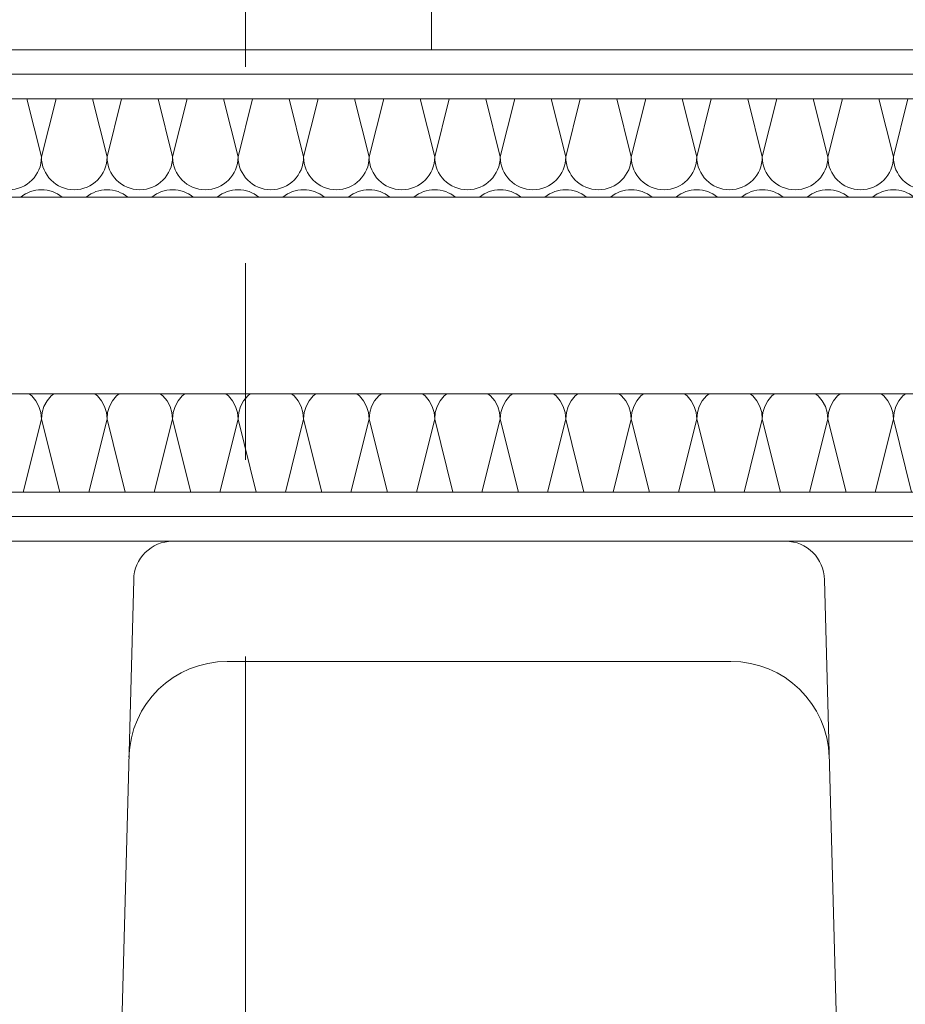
# Model space of a CAD drawing. Header units: metres. Extents: x -167 to 262, y -186 to 508.
# Tile 201 of 207: x 52.638 to 53.088, y 40.365 to 40.866. Entities that reach past the tile are written whole.
import ezdxf
from ezdxf.enums import TextEntityAlignment as Align

# ---------------------------------------------------------------- set-up
doc = ezdxf.new("R2010")
doc.units = ezdxf.units.M
doc.header["$MEASUREMENT"] = 0
doc.linetypes.add('Raster', pattern=[0.4, 0.2, -0.1, 0, -0.1])
for name, color, linetype in [('10 Vormauerung', 7, 'Continuous'), ('50 Sanitäreinrichtung', 7, 'Continuous'), ('60 Auffüllung', 7, 'Continuous'), ('90 Achsraster', 7, 'Continuous'), ('94 Genehmigungsplanung Bemaßung', 7, 'Continuous')]:
    doc.layers.add(name, color=color, linetype=linetype)
doc.styles.add('ERSTELLTER_STIL_1', font='arial.ttf')
doc.styles.add('ERSTELLTER_STIL_2', font='arial.ttf')
doc.dimstyles.new('ERSTELLTER_STIL__1', dxfattribs={"dimtxt": 0.25, "dimasz": 0.19, "dimexe": 0.18, "dimexo": 0.1, "dimgap": 0, "dimtad": 1, "dimtih": 1, "dimtoh": 1, "dimzin": 0, "dimdsep": 46, "dimtxsty": 'ERSTELLTER_STIL_1', "dimblk": 'ARROWHEAD_6', "dimblk1": 'ARROWHEAD_6', "dimblk2": 'ARROWHEAD_6', "dimcen": 0.09, "dimclrd": 7, "dimclre": 7, "dimclrt": 7, "dimazin": 0, "dimtfac": 1, "dimtdec": 4, "dimtmove": 0, "dimatfit": 3, "dimfxl": 1, "dimtolj": 1, "dimtzin": 0, "dimarcsym": 0})
doc.dimstyles.new('ERSTELLTER_STIL__2', dxfattribs={"dimtxt": 0.25, "dimasz": 0.19, "dimexe": 0.18, "dimexo": 0.1, "dimgap": 0, "dimtad": 1, "dimzin": 0, "dimdsep": 46, "dimtxsty": 'ERSTELLTER_STIL_1', "dimblk": 'ARROWHEAD_6', "dimblk1": 'ARROWHEAD_6', "dimblk2": 'ARROWHEAD_6', "dimcen": 0.09, "dimclrd": 7, "dimclre": 7, "dimclrt": 7, "dimazin": 0, "dimtfac": 1, "dimtdec": 4, "dimtmove": 0, "dimatfit": 3, "dimfxl": 1, "dimtolj": 1, "dimtzin": 0, "dimarcsym": 0})
doc.dimstyles.new('ERSTELLTER_STIL__3', dxfattribs={"dimtxt": 0.2, "dimasz": 0.19, "dimexe": 0.18, "dimexo": 0.1, "dimgap": 0, "dimtad": 1, "dimtih": 1, "dimtoh": 1, "dimzin": 0, "dimdsep": 46, "dimtxsty": 'ERSTELLTER_STIL_1', "dimblk": 'ARROWHEAD_10', "dimblk1": 'ARROWHEAD_10', "dimblk2": 'ARROWHEAD_10', "dimcen": 0.09, "dimclrd": 8, "dimclre": 8, "dimclrt": 8, "dimazin": 0, "dimtfac": 1, "dimtdec": 4, "dimtmove": 0, "dimatfit": 3, "dimfxl": 1, "dimtolj": 1, "dimtzin": 0, "dimarcsym": 0})
pattern_1 = [(0, (27236.13209446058, 33357.2790492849), (0, 0.075), [0, -0.075])]

# ---------------------------------------------------------------- blocks, each defined once
blk = doc.blocks.new('*X134', base_point=(27236.13209446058, 33357.2790492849))
at = {"layer": '10 Vormauerung', "color": 7, "linetype": 'Continuous', "lineweight": 13}
for p, q in [((52.64137142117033, 40.82527477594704), (52.64876112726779, 40.79571595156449)), ((52.65615083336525, 40.82527477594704), (52.64876112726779, 40.79571595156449)), ((52.67470475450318, 40.82527477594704), (52.68209446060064, 40.79571595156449)), ((52.68948416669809, 40.82527477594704), (52.68209446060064, 40.79571595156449)), ((52.70803808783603, 40.82527477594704), (52.71542779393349, 40.79571595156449)), ((52.72281750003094, 40.82527477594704), (52.71542779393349, 40.79571595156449)), ((52.74137142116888, 40.82527477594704), (52.74876112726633, 40.79571595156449)), ((52.75615083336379, 40.82527477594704), (52.74876112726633, 40.79571595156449)), ((52.77470475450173, 40.82527477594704), (52.78209446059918, 40.79571595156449)), ((52.78948416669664, 40.82527477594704), (52.78209446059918, 40.79571595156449)), ((52.80803808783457, 40.82527477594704), (52.81542779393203, 40.79571595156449)), ((52.82281750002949, 40.82527477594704), (52.81542779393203, 40.79571595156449)), ((52.84137142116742, 40.82527477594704), (52.84876112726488, 40.79571595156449)), ((52.85615083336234, 40.82527477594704), (52.84876112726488, 40.79571595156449)), ((52.87470475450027, 40.82527477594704), (52.88209446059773, 40.79571595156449)), ((52.88948416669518, 40.82527477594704), (52.88209446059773, 40.79571595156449)), ((52.90803808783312, 40.82527477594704), (52.91542779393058, 40.79571595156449)), ((52.92281750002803, 40.82527477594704), (52.91542779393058, 40.79571595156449)), ((52.94137142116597, 40.82527477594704), (52.94876112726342, 40.79571595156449)), ((52.95615083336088, 40.82527477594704), (52.94876112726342, 40.79571595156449)), ((52.97470475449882, 40.82527477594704), (52.98209446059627, 40.79571595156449)), ((52.98948416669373, 40.82527477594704), (52.98209446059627, 40.79571595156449)), ((53.00803808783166, 40.82527477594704), (53.01542779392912, 40.79571595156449)), ((53.02281750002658, 40.82527477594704), (53.01542779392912, 40.79571595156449)), ((53.04137142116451, 40.82527477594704), (53.04876112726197, 40.79571595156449)), ((53.05615083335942, 40.82527477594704), (53.04876112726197, 40.79571595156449)), ((53.07470475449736, 40.82527477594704), (53.08209446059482, 40.79571595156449)), ((53.08948416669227, 40.82527477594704), (53.08209446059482, 40.79571595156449))]:
    blk.add_line(p, q, dxfattribs=at)
for centre, radius, start, end in [((52.63209446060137, 40.79571595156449), 0.01666666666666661, 270, 0), ((52.66542779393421, 40.79571595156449), 0.01666666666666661, 180, 270), ((52.66542779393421, 40.79571595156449), 0.01666666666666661, 270, 0), ((52.69876112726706, 40.79571595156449), 0.0166666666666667, 180, 270), ((52.69876112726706, 40.79571595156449), 0.01666666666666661, 270, 0), ((52.73209446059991, 40.79571595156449), 0.0166666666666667, 180, 270), ((52.73209446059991, 40.79571595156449), 0.01666666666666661, 270, 0), ((52.76542779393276, 40.79571595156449), 0.01666666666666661, 180, 270), ((52.76542779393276, 40.79571595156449), 0.01666666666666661, 270, 0), ((52.79876112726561, 40.79571595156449), 0.0166666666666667, 180, 270), ((52.79876112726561, 40.79571595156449), 0.01666666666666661, 270, 0), ((52.83209446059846, 40.79571595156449), 0.0166666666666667, 180, 270), ((52.83209446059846, 40.79571595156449), 0.01666666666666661, 270, 0), ((52.8654277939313, 40.79571595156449), 0.01666666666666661, 180, 270), ((52.8654277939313, 40.79571595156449), 0.01666666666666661, 270, 0), ((52.89876112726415, 40.79571595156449), 0.0166666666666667, 180, 270), ((52.89876112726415, 40.79571595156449), 0.01666666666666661, 270, 0), ((52.932094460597, 40.79571595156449), 0.0166666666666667, 180, 270), ((52.932094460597, 40.79571595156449), 0.01666666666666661, 270, 0), ((52.96542779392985, 40.79571595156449), 0.01666666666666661, 180, 270), ((52.96542779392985, 40.79571595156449), 0.01666666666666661, 270, 0), ((52.9987611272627, 40.79571595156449), 0.0166666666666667, 180, 270), ((52.9987611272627, 40.79571595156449), 0.01666666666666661, 270, 0), ((53.03209446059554, 40.79571595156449), 0.0166666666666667, 180, 270), ((53.03209446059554, 40.79571595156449), 0.01666666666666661, 270, 0), ((53.06542779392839, 40.79571595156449), 0.01666666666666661, 180, 270), ((53.06542779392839, 40.79571595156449), 0.01666666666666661, 270, 0), ((53.09876112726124, 40.79571595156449), 0.0166666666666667, 180, 270), ((52.64876112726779, 40.76238261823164), 0.01666666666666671, 90, 129.3281018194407), ((52.64876112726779, 40.76238261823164), 0.01666666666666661, 50.67189818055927, 90), ((52.68209446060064, 40.76238261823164), 0.0166666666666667, 90, 129.3281018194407), ((52.68209446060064, 40.76238261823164), 0.0166666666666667, 50.67189818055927, 90), ((52.71542779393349, 40.76238261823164), 0.0166666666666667, 90, 129.3281018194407), ((52.71542779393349, 40.76238261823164), 0.0166666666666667, 50.67189818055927, 90), ((52.74876112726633, 40.76238261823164), 0.01666666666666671, 90, 129.3281018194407), ((52.74876112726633, 40.76238261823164), 0.01666666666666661, 50.67189818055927, 90), ((52.78209446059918, 40.76238261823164), 0.0166666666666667, 90, 129.3281018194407), ((52.78209446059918, 40.76238261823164), 0.0166666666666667, 50.67189818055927, 90), ((52.81542779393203, 40.76238261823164), 0.0166666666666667, 90, 129.3281018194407), ((52.81542779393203, 40.76238261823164), 0.0166666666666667, 50.67189818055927, 90), ((52.84876112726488, 40.76238261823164), 0.01666666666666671, 90, 129.3281018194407), ((52.84876112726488, 40.76238261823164), 0.01666666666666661, 50.67189818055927, 90), ((52.88209446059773, 40.76238261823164), 0.0166666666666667, 90, 129.3281018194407), ((52.88209446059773, 40.76238261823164), 0.0166666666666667, 50.67189818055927, 90), ((52.91542779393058, 40.76238261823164), 0.0166666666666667, 90, 129.3281018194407), ((52.91542779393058, 40.76238261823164), 0.0166666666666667, 50.67189818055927, 90), ((52.94876112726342, 40.76238261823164), 0.01666666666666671, 90, 129.3281018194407), ((52.94876112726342, 40.76238261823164), 0.01666666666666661, 50.67189818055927, 90), ((52.98209446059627, 40.76238261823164), 0.0166666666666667, 90, 129.3281018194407), ((52.98209446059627, 40.76238261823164), 0.0166666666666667, 50.67189818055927, 90), ((53.01542779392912, 40.76238261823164), 0.0166666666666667, 90, 129.3281018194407), ((53.01542779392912, 40.76238261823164), 0.0166666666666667, 50.67189818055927, 90), ((53.04876112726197, 40.76238261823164), 0.01666666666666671, 90, 129.3281018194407), ((53.04876112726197, 40.76238261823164), 0.01666666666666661, 50.67189818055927, 90), ((53.08209446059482, 40.76238261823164), 0.0166666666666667, 90, 129.3281018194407), ((53.08209446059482, 40.76238261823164), 0.0166666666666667, 50.67189818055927, 90)]:
    blk.add_arc(centre, radius, start, end, dxfattribs=at)
blk = doc.blocks.new('*X135', base_point=(27236.13209446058, 33357.2790492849))
at = {"layer": '10 Vormauerung', "color": 7, "linetype": 'Continuous', "lineweight": 13}
for p, q in [((52.64387957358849, 40.67416773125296), (52.64253063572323, 40.67527477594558)), ((52.64595228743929, 40.67164212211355), (52.64387957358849, 40.67416773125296)), ((52.64749245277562, 40.6687606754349), (52.64595228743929, 40.67164212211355)), ((52.65156996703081, 40.67164212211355), (52.65002980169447, 40.6687606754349)), ((52.6536426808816, 40.67416773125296), (52.65156996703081, 40.67164212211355)), ((52.65499161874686, 40.67527477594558), (52.6536426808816, 40.67416773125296)), ((52.67721290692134, 40.67416773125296), (52.67586396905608, 40.67527477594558)), ((52.67928562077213, 40.67164212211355), (52.67721290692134, 40.67416773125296)), ((52.68082578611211, 40.6687606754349), (52.67928562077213, 40.67164212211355)), ((52.68490330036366, 40.67164212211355), (52.68336313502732, 40.6687606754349)), ((52.68697601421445, 40.67416773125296), (52.68490330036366, 40.67164212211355)), ((52.68832495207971, 40.67527477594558), (52.68697601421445, 40.67416773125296)), ((52.71054624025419, 40.67416773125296), (52.70919730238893, 40.67527477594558)), ((52.71261895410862, 40.67164212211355), (52.71054624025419, 40.67416773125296)), ((52.71415911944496, 40.6687606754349), (52.71261895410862, 40.67164212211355)), ((52.71823663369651, 40.67164212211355), (52.71669646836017, 40.6687606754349)), ((52.7203093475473, 40.67416773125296), (52.71823663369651, 40.67164212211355)), ((52.72165828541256, 40.67527477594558), (52.7203093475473, 40.67416773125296)), ((52.74387957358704, 40.67416773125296), (52.74253063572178, 40.67527477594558)), ((52.74595228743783, 40.67164212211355), (52.74387957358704, 40.67416773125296)), ((52.74749245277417, 40.6687606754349), (52.74595228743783, 40.67164212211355)), ((52.75156996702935, 40.67164212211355), (52.75002980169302, 40.6687606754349)), ((52.75364268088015, 40.67416773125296), (52.75156996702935, 40.67164212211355)), ((52.75499161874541, 40.67527477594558), (52.75364268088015, 40.67416773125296)), ((52.77721290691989, 40.67416773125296), (52.77586396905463, 40.67527477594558)), ((52.77928562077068, 40.67164212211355), (52.77721290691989, 40.67416773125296)), ((52.78082578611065, 40.6687606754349), (52.77928562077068, 40.67164212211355)), ((52.7849033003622, 40.67164212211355), (52.78336313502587, 40.6687606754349)), ((52.786976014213, 40.67416773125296), (52.7849033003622, 40.67164212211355)), ((52.78832495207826, 40.67527477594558), (52.786976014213, 40.67416773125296)), ((52.81054624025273, 40.67416773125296), (52.80919730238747, 40.67527477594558)), ((52.81261895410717, 40.67164212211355), (52.81054624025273, 40.67416773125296)), ((52.8141591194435, 40.6687606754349), (52.81261895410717, 40.67164212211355)), ((52.81823663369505, 40.67164212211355), (52.81669646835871, 40.6687606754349)), ((52.82030934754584, 40.67416773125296), (52.81823663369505, 40.67164212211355)), ((52.8216582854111, 40.67527477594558), (52.82030934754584, 40.67416773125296)), ((52.84387957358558, 40.67416773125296), (52.84253063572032, 40.67527477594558)), ((52.84595228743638, 40.67164212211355), (52.84387957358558, 40.67416773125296)), ((52.84749245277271, 40.6687606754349), (52.84595228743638, 40.67164212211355)), ((52.8515699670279, 40.67164212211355), (52.85002980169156, 40.6687606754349)), ((52.85364268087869, 40.67416773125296), (52.8515699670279, 40.67164212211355)), ((52.85499161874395, 40.67527477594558), (52.85364268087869, 40.67416773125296)), ((52.87721290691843, 40.67416773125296), (52.87586396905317, 40.67527477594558)), ((52.87928562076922, 40.67164212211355), (52.87721290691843, 40.67416773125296)), ((52.8808257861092, 40.6687606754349), (52.87928562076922, 40.67164212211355)), ((52.88490330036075, 40.67164212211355), (52.88336313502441, 40.6687606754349)), ((52.88697601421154, 40.67416773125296), (52.88490330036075, 40.67164212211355)), ((52.8883249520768, 40.67527477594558), (52.88697601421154, 40.67416773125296)), ((52.91054624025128, 40.67416773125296), (52.90919730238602, 40.67527477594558)), ((52.91261895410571, 40.67164212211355), (52.91054624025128, 40.67416773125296)), ((52.91415911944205, 40.6687606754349), (52.91261895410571, 40.67164212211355)), ((52.9182366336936, 40.67164212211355), (52.91669646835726, 40.6687606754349)), ((52.92030934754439, 40.67416773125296), (52.9182366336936, 40.67164212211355)), ((52.92165828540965, 40.67527477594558), (52.92030934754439, 40.67416773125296)), ((52.94387957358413, 40.67416773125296), (52.94253063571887, 40.67527477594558)), ((52.94595228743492, 40.67164212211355), (52.94387957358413, 40.67416773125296)), ((52.94749245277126, 40.6687606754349), (52.94595228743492, 40.67164212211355)), ((52.95156996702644, 40.67164212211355), (52.95002980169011, 40.6687606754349)), ((52.95364268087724, 40.67416773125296), (52.95156996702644, 40.67164212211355)), ((52.9549916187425, 40.67527477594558), (52.95364268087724, 40.67416773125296)), ((52.97721290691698, 40.67416773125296), (52.97586396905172, 40.67527477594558)), ((52.97928562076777, 40.67164212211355), (52.97721290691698, 40.67416773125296)), ((52.98082578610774, 40.6687606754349), (52.97928562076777, 40.67164212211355)), ((52.98490330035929, 40.67164212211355), (52.98336313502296, 40.6687606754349)), ((52.98697601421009, 40.67416773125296), (52.98490330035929, 40.67164212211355)), ((52.98832495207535, 40.67527477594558), (52.98697601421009, 40.67416773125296)), ((53.01054624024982, 40.67416773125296), (53.00919730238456, 40.67527477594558)), ((53.01261895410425, 40.67164212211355), (53.01054624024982, 40.67416773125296)), ((53.01415911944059, 40.6687606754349), (53.01261895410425, 40.67164212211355)), ((53.01823663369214, 40.67164212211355), (53.0166964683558, 40.6687606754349)), ((53.02030934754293, 40.67416773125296), (53.01823663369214, 40.67164212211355)), ((53.02165828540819, 40.67527477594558), (53.02030934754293, 40.67416773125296)), ((53.04387957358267, 40.67416773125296), (53.04253063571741, 40.67527477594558)), ((53.04595228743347, 40.67164212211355), (53.04387957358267, 40.67416773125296)), ((53.0474924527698, 40.6687606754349), (53.04595228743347, 40.67164212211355)), ((53.05156996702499, 40.67164212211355), (53.05002980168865, 40.6687606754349)), ((53.05364268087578, 40.67416773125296), (53.05156996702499, 40.67164212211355)), ((53.05499161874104, 40.67527477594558), (53.05364268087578, 40.67416773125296)), ((53.07721290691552, 40.67416773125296), (53.07586396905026, 40.67527477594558)), ((53.07928562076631, 40.67164212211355), (53.07721290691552, 40.67416773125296)), ((53.08082578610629, 40.6687606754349), (53.07928562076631, 40.67164212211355)), ((53.08490330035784, 40.67164212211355), (53.0833631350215, 40.6687606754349)), ((53.08697601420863, 40.67416773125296), (53.08490330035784, 40.67164212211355)), ((53.08832495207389, 40.67527477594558), (53.08697601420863, 40.67416773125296)), ((52.64844088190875, 40.66563412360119), (52.64749245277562, 40.6687606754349)), ((52.65002980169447, 40.6687606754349), (52.64908137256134, 40.66563412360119)), ((52.6817742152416, 40.66563412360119), (52.68082578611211, 40.6687606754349)), ((52.68336313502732, 40.6687606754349), (52.68241470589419, 40.66563412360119)), ((52.71510754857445, 40.66563412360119), (52.71415911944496, 40.6687606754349)), ((52.71669646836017, 40.6687606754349), (52.71574803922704, 40.66563412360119)), ((52.7484408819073, 40.66563412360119), (52.74749245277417, 40.6687606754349)), ((52.75002980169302, 40.6687606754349), (52.74908137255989, 40.66563412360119)), ((52.78177421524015, 40.66563412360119), (52.78082578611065, 40.6687606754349)), ((52.78336313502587, 40.6687606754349), (52.78241470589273, 40.66563412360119)), ((52.815107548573, 40.66563412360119), (52.8141591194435, 40.6687606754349)), ((52.81669646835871, 40.6687606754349), (52.81574803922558, 40.66563412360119)), ((52.84844088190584, 40.66563412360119), (52.84749245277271, 40.6687606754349)), ((52.85002980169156, 40.6687606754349), (52.84908137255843, 40.66563412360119)), ((52.88177421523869, 40.66563412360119), (52.8808257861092, 40.6687606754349)), ((52.88336313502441, 40.6687606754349), (52.88241470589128, 40.66563412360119)), ((52.91510754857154, 40.66563412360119), (52.91415911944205, 40.6687606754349)), ((52.91669646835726, 40.6687606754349), (52.91574803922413, 40.66563412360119)), ((52.94844088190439, 40.66563412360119), (52.94749245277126, 40.6687606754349)), ((52.95002980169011, 40.6687606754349), (52.94908137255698, 40.66563412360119)), ((52.98177421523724, 40.66563412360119), (52.98082578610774, 40.6687606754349)), ((52.98336313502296, 40.6687606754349), (52.98241470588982, 40.66563412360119)), ((53.01510754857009, 40.66563412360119), (53.01415911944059, 40.6687606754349)), ((53.0166964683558, 40.6687606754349), (53.01574803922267, 40.66563412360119)), ((53.04844088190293, 40.66563412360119), (53.0474924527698, 40.6687606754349)), ((53.05002980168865, 40.6687606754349), (53.04908137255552, 40.66563412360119)), ((53.08177421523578, 40.66563412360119), (53.08082578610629, 40.6687606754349)), ((53.0833631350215, 40.6687606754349), (53.08241470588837, 40.66563412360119)), ((52.63948416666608, 40.62527477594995), (52.64876112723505, 40.6623826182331)), ((52.64876112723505, 40.6623826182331), (52.64844088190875, 40.66563412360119)), ((52.64908137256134, 40.66563412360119), (52.64876112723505, 40.6623826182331)), ((52.65803808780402, 40.62527477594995), (52.64876112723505, 40.6623826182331)), ((52.67281749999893, 40.62527477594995), (52.6820944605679, 40.6623826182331)), ((52.6820944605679, 40.6623826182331), (52.6817742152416, 40.66563412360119)), ((52.68241470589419, 40.66563412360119), (52.6820944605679, 40.6623826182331)), ((52.69137142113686, 40.62527477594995), (52.6820944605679, 40.6623826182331)), ((52.70615083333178, 40.62527477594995), (52.71542779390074, 40.6623826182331)), ((52.71542779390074, 40.6623826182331), (52.71510754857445, 40.66563412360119)), ((52.71574803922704, 40.66563412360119), (52.71542779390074, 40.6623826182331)), ((52.72470475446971, 40.62527477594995), (52.71542779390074, 40.6623826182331)), ((52.73948416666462, 40.62527477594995), (52.74876112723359, 40.6623826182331)), ((52.74876112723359, 40.6623826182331), (52.7484408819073, 40.66563412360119)), ((52.74908137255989, 40.66563412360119), (52.74876112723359, 40.6623826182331)), ((52.75803808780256, 40.62527477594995), (52.74876112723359, 40.6623826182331)), ((52.77281749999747, 40.62527477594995), (52.78209446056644, 40.6623826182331)), ((52.78209446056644, 40.6623826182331), (52.78177421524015, 40.66563412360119)), ((52.78241470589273, 40.66563412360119), (52.78209446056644, 40.6623826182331)), ((52.79137142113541, 40.62527477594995), (52.78209446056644, 40.6623826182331)), ((52.80615083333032, 40.62527477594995), (52.81542779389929, 40.6623826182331)), ((52.81542779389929, 40.6623826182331), (52.815107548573, 40.66563412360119)), ((52.81574803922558, 40.66563412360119), (52.81542779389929, 40.6623826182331)), ((52.82470475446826, 40.62527477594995), (52.81542779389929, 40.6623826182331)), ((52.83948416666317, 40.62527477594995), (52.84876112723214, 40.6623826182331)), ((52.84876112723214, 40.6623826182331), (52.84844088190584, 40.66563412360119)), ((52.84908137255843, 40.66563412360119), (52.84876112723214, 40.6623826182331)), ((52.85803808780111, 40.62527477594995), (52.84876112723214, 40.6623826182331)), ((52.87281749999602, 40.62527477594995), (52.88209446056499, 40.6623826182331)), ((52.88209446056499, 40.6623826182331), (52.88177421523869, 40.66563412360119)), ((52.88241470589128, 40.66563412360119), (52.88209446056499, 40.6623826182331)), ((52.89137142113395, 40.62527477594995), (52.88209446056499, 40.6623826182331)), ((52.90615083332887, 40.62527477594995), (52.91542779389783, 40.6623826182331)), ((52.91542779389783, 40.6623826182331), (52.91510754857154, 40.66563412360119)), ((52.91574803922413, 40.66563412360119), (52.91542779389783, 40.6623826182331)), ((52.9247047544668, 40.62527477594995), (52.91542779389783, 40.6623826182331)), ((52.93948416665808, 40.62527477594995), (52.94876112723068, 40.6623826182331)), ((52.94876112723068, 40.6623826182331), (52.94844088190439, 40.66563412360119)), ((52.94908137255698, 40.66563412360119), (52.94876112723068, 40.6623826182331)), ((52.95803808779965, 40.62527477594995), (52.94876112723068, 40.6623826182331)), ((52.97281749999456, 40.62527477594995), (52.98209446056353, 40.6623826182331)), ((52.98209446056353, 40.6623826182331), (52.98177421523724, 40.66563412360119)), ((52.98241470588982, 40.66563412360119), (52.98209446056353, 40.6623826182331)), ((52.9913714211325, 40.62527477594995), (52.98209446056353, 40.6623826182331)), ((53.00615083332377, 40.62527477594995), (53.01542779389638, 40.6623826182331)), ((53.01542779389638, 40.6623826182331), (53.01510754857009, 40.66563412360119)), ((53.01574803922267, 40.66563412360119), (53.01542779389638, 40.6623826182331)), ((53.02470475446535, 40.62527477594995), (53.01542779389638, 40.6623826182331)), ((53.03948416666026, 40.62527477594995), (53.04876112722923, 40.6623826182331)), ((53.04876112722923, 40.6623826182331), (53.04844088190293, 40.66563412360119)), ((53.04908137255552, 40.66563412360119), (53.04876112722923, 40.6623826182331)), ((53.0580380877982, 40.62527477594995), (53.04876112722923, 40.6623826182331)), ((53.07281749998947, 40.62527477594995), (53.08209446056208, 40.6623826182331)), ((53.08209446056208, 40.6623826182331), (53.08177421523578, 40.66563412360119)), ((53.08241470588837, 40.66563412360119), (53.08209446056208, 40.6623826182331)), ((53.09137142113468, 40.62527477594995), (53.08209446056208, 40.6623826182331))]:
    blk.add_line(p, q, dxfattribs=at)
blk = doc.blocks.new('Wand WC 27')
at = {"layer": '50 Sanitäreinrichtung', "color": 7, "linetype": 'Continuous', "lineweight": 13}
blk.add_line((-0.128122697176, -0.061193), (0.128122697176, -0.061193), dxfattribs=at)
at = {"layer": '50 Sanitäreinrichtung', "color": 7, "linetype": 'Continuous', "lineweight": 13, "flags": 128}
blk.add_lwpolyline([(0.185, -0.365), (0.175669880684, -0.019619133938, 0.4062279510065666), (0.155944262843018, -2.129546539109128e-14), (-0.1559442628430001, 3.469446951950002e-18, 0.4062279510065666), (-0.1756698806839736, -0.01961913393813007), (-0.185, -0.365, 0.9999999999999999)], format="xyb", close=True, dxfattribs=at)
at = {"layer": '50 Sanitäreinrichtung', "color": 7, "linetype": 'Continuous', "lineweight": 13}
for centre, start, end in [((-0.128123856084, -0.111192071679), 89.99867196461, 178.4527150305), ((0.128123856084, -0.111192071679), 1.547284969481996, 90.00132803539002)]:
    blk.add_arc(centre, 0.04999907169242, start, end, dxfattribs=at)
blk = doc.blocks.new('Büroschrank 27')
at = {"layer": '50 Sanitäreinrichtung', "color": 7, "linetype": 'Continuous', "lineweight": 13}
for p, q in [((0, 0.025), (0.7, 0.025)), ((0, 0), (0, 0.025)), ((0.35, 0), (0.35, 0.025))]:
    blk.add_line(p, q, dxfattribs=at)
at = {"layer": '50 Sanitäreinrichtung', "color": 7, "linetype": 'Continuous', "lineweight": 13, "flags": 128}
blk.add_lwpolyline([(0, 0), (0.7, 0), (0.7, 0.5), (0, 0.5)], close=True, dxfattribs=at)
blk = doc.blocks.new('*D476', base_point=(27236.13209446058, 33357.2790492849))
at = {"layer": '94 Genehmigungsplanung Bemaßung', "color": 7, "linetype": 'Continuous', "lineweight": 13}
for p, q in [((38.24108732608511, 45.74564579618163), (38.24108732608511, 46.12064579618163)), ((57.84249208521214, 45.74564579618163), (57.84249208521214, 46.12064579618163)), ((38.34108732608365, 46.03314579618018), (38.14108732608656, 45.83314579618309)), ((57.94249208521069, 46.03314579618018), (57.7424920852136, 45.83314579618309)), ((38.24108732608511, 45.93314579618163), (57.84249208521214, 45.93314579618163))]:
    blk.add_line(p, q, dxfattribs=at)
at = {"layer": '94 Genehmigungsplanung Bemaßung', "color": 7, "lineweight": 13, "char_height": 0.25, "attachment_point": 7, "style": 'ERSTELLTER_STIL_1'}
for s, insert in [('\\A1;{\\pql;\\fArial|b0|i0|c0|p0;\\W1.000000;19,60}', (47.4221185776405, 45.98314579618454)), ('\\A1;{\\pql;\\fArial|b0|i0|c0|p0;\\W1.000000;32}', (57.36112973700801, 45.98314579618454))]:
    blk.add_mtext(s, dxfattribs=dict(at, insert=insert))
blk = doc.blocks.new('ARROWHEAD_6')
at = {"color": 0, "linetype": 'Continuous', "lineweight": 0}
for p, q in [((-0.5, -0.5), (0.5, 0.5)), ((0, 0), (-1, 0))]:
    blk.add_line(p, q, dxfattribs=at)
blk = doc.blocks.new('*D487', base_point=(27236.13209446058, 33357.2790492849))
at = {"layer": '94 Genehmigungsplanung Bemaßung', "color": 7, "linetype": 'Continuous', "lineweight": 13}
for p, q in [((60.86592913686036, 43.77967641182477), (61.06592913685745, 43.57967641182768)), ((61.1534291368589, 43.67967641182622), (60.7784291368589, 43.67967641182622)), ((60.9659291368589, 37.13518432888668), (60.9659291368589, 43.67967641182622)), ((60.86592913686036, 37.23518432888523), (61.06592913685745, 37.03518432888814)), ((61.1534291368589, 37.13518432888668), (60.7784291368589, 37.13518432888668))]:
    blk.add_line(p, q, dxfattribs=at)
at = {"layer": '94 Genehmigungsplanung Bemaßung', "color": 7, "lineweight": 13, "char_height": 0.25, "attachment_point": 7, "rotation": 90, "style": 'ERSTELLTER_STIL_1'}
for s, insert in [('\\A1;{\\pql;\\fArial|b0|i0|c0|p0;\\W1.000000;32}', (60.91592913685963, 43.19831391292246)), ('\\A1;{\\pql;\\fArial|b0|i0|c0|p0;\\W1.000000;6,54\\fArial|b0|i0|c0|p0;\\W1.000000;\\A1{\\H.66x;\\S5^  ;}}', (60.97586103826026, 39.82017464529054))]:
    blk.add_mtext(s, dxfattribs=dict(at, insert=insert))
blk = doc.blocks.new('*D490', base_point=(27236.13209446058, 33357.2790492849))
at = {"layer": '94 Genehmigungsplanung Bemaßung', "color": 7, "linetype": 'Continuous', "lineweight": 13}
for p, q in [((62.35249208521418, 43.99967641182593), (62.35249208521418, 44.14967641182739)), ((62.45249208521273, 43.89967641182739), (62.25249208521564, 44.09967641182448)), ((62.53999208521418, 43.99967641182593), (62.16499208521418, 43.99967641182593)), ((62.35249208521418, 28.17967635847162), (62.35249208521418, 43.99967641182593)), ((62.25249208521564, 28.27967635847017), (62.45249208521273, 28.07967635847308)), ((62.53999208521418, 28.17967635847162), (62.16499208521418, 28.17967635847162))]:
    blk.add_line(p, q, dxfattribs=at)
at = {"layer": '94 Genehmigungsplanung Bemaßung', "color": 7, "lineweight": 13, "insert": (62.30249208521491, 35.66068636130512), "char_height": 0.25, "attachment_point": 7, "rotation": 90, "style": 'ERSTELLTER_STIL_1'}
blk.add_mtext('\\A1;{\\pql;\\fArial|b0|i0|c0|p0;\\W1.000000;15,82}', dxfattribs=at)
blk = doc.blocks.new('*D525', base_point=(27236.13209446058, 33357.2790492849))
at = {"layer": '94 Genehmigungsplanung Bemaßung', "linetype": 'Continuous', "lineweight": 18}
for points in [[(52.32215615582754, 41.63357735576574), (52.42215615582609, 41.53357735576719), (52.42215615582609, 41.73357735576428)], [(53.42252338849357, 41.63357735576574), (53.32252338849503, 41.73357735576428), (53.32252338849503, 41.53357735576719)]]:
    blk.add_hatch(color=8, dxfattribs=at).paths.add_polyline_path(points)
at = {"layer": '94 Genehmigungsplanung Bemaßung', "color": 8, "linetype": 'Continuous', "lineweight": 18}
for p, q in [((52.32215615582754, 41.44607735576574), (52.32215615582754, 41.82107735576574)), ((53.42252338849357, 41.44607735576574), (53.42252338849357, 41.82107735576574)), ((52.32215615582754, 41.63357735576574), (52.42215615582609, 41.73357735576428)), ((52.42215615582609, 41.73357735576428), (52.42215615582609, 41.53357735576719)), ((53.32252338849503, 41.53357735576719), (53.32252338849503, 41.73357735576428)), ((53.42252338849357, 41.63357735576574), (53.32252338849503, 41.73357735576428)), ((52.32215615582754, 41.63357735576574), (52.42215615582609, 41.53357735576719)), ((52.42215615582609, 41.63357735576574), (53.32252338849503, 41.63357735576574)), ((53.42252338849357, 41.63357735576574), (53.32252338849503, 41.53357735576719))]:
    blk.add_line(p, q, dxfattribs=at)
at = {"layer": '94 Genehmigungsplanung Bemaßung', "color": 8, "lineweight": 18, "char_height": 0.2, "attachment_point": 7, "style": 'ERSTELLTER_STIL_1'}
for s, insert in [('\\A1;{\\pql;\\fArial|b0|i0|c0|p0;\\W1.000000;1,10}', (52.52914739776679, 41.67357735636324)), ('\\A1;{\\pql;\\fArial|b0|i0|c0|p0;\\W1.000000;2}', (53.16997859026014, 41.67357735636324))]:
    blk.add_mtext(s, dxfattribs=dict(at, insert=insert))
blk = doc.blocks.new('ARROWHEAD_10')
at = {"linetype": 'Continuous', "lineweight": 0}
blk.add_hatch(color=0, dxfattribs=at).paths.add_polyline_path([(-0.525, 0.525), (0, 0), (-0.525, -0.525)])
at = {"color": 0, "linetype": 'Continuous', "lineweight": 0}
blk.add_line((0, 0), (-1, 0), dxfattribs=at)
blk = doc.blocks.new('*D535', base_point=(27236.13209446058, 33357.2790492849))
at = {"layer": '94 Genehmigungsplanung Bemaßung', "color": 7, "linetype": 'Continuous', "lineweight": 13}
for p, q in [((52.32215615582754, 45.20937780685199), (52.32215615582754, 45.58437780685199)), ((54.47199193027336, 45.20937780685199), (54.47199193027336, 45.58437780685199)), ((52.42215615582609, 45.49687780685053), (52.222156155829, 45.29687780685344)), ((54.57199193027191, 45.49687780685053), (54.37199193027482, 45.29687780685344)), ((52.32215615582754, 45.39687780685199), (54.47199193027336, 45.39687780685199))]:
    blk.add_line(p, q, dxfattribs=at)
at = {"layer": '94 Genehmigungsplanung Bemaßung', "color": 7, "lineweight": 13, "char_height": 0.25, "attachment_point": 7, "style": 'ERSTELLTER_STIL_1'}
for s, insert in [('\\A1;{\\pql;\\fArial|b0|i0|c0|p0;\\W1.000000;17\\fArial|b0|i0|c0|p0;\\W1.000000;\\A1{\\H.66x;\\S5^  ;}}', (53.86478091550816, 45.43273273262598)), ('\\A1;{\\pql;\\fArial|b0|i0|c0|p0;\\W1.000000;2,15}', (52.80981853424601, 45.4468778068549))]:
    blk.add_mtext(s, dxfattribs=dict(at, insert=insert))
blk = doc.blocks.new('Standard-Rastermarker_138')
at = {"layer": '90 Achsraster', "color": 14, "linetype": 'Raster', "lineweight": 18, "true_color": 0xa80000}
blk.add_line((1.000000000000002, 0), (24.680851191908, 0), dxfattribs=at)
at = {"layer": '90 Achsraster', "color": 14, "lineweight": 18, "true_color": 0xa80000, "style": 'ERSTELLTER_STIL_2'}
for tag, p in [('AC_MarkerText_1_0', (-0.5685714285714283, -0.0685714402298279)), ('AC_MarkerText_1_1', (25.81227976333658, -0.0685714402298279))]:
    blk.add_attdef(tag, text='', height=0.3, rotation=90.00000000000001, dxfattribs=at).set_placement(p, align=Align.TOP_CENTER)

msp = doc.modelspace()

# ---------------------------------------------------------------- hatches: boundary and pattern name
at = {"layer": '10 Vormauerung', "linetype": 'Continuous', "lineweight": 0, "true_color": 0x000000}
h = msp.add_hatch(dxfattribs=at)
h.set_pattern_fill('Gipskarton_0001', color=18, style=0, pattern_type=2)
h.set_pattern_definition(pattern_1)
h.paths.add_polyline_path([(54.47199193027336, 40.85027477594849), (52.32215615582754, 40.85027477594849), (52.32215615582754, 40.8377747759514), (54.47199193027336, 40.8377747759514)])
h = msp.add_hatch(dxfattribs=at)
h.set_pattern_fill('Gipskarton_0001', color=18, style=0, pattern_type=2)
h.set_pattern_definition(pattern_1)
h.paths.add_polyline_path([(54.47199193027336, 40.8377747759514), (52.32215615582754, 40.8377747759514), (52.32215615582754, 40.82527477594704), (54.47199193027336, 40.82527477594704)])
h = msp.add_hatch(dxfattribs=at)
h.set_pattern_fill('Gipskarton_0001', color=18, style=0, pattern_type=2)
h.set_pattern_definition(pattern_1)
h.paths.add_polyline_path([(52.32215615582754, 40.61277477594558), (54.47064606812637, 40.61277477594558), (54.47064606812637, 40.62527477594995), (52.32215615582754, 40.62527477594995)])
h = msp.add_hatch(dxfattribs=at)
h.set_pattern_fill('Gipskarton_0001', color=18, style=0, pattern_type=2)
h.set_pattern_definition(pattern_1)
h.paths.add_polyline_path([(52.32215615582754, 40.60027477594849), (54.47064606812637, 40.60027477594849), (54.47064606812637, 40.61277477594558), (52.32215615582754, 40.61277477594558)])
at = {"layer": '60 Auffüllung', "linetype": 'Continuous', "lineweight": 18, "true_color": 0xefefef}
h = msp.add_hatch(dxfattribs=at)
h.set_pattern_fill('Erde_1_0001', style=0, pattern_type=2)
h.set_pattern_definition([(0, (27236.13209446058, 33357.2790492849), (0, 0.7794228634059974), [0.04875, -0.4012499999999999]), (0, (27236.35709446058, 33357.66876070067), (0, 0.7794228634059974), [0.04875, -0.4012499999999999]), (60.00000000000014, (27236.13209446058, 33357.2790492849), (-0.6750000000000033, 0.3897114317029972), [0.04875, -0.4012499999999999]), (60.00000000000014, (27236.58209446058, 33357.2790492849), (-0.6750000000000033, 0.3897114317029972), [0.04875, -0.4012499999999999]), (120.0000000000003, (27236.18084445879, 33357.2790492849), (0.6750000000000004, 0.3897114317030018), [0.04874999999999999, -0.4012499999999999]), (120.0000000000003, (27236.63084446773, 33357.2790492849), (0.6750000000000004, 0.3897114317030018), [0.04874999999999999, -0.4012499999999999]), (0, (27236.13209446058, 33357.3540492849), (0, 0.15), [0, -0.15, 0, -0.225]), (44.99999999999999, (27236.20709446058, 33357.3540492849), (-0.1060660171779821, 0.1060660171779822), [0, -0.1125, 0, -0.1875])])
h.paths.add_polyline_path([(2.336561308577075, 24.85933153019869), (2.341932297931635, 13.49604086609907, 0.03383579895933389), (8.861268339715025, 14.09113097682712, 0.0263080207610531), (13.8581605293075, 15.16161425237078, -0.02463537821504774), (17.34110994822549, 16.27748035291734), (17.34107546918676, 24.62577663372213), (15.34107546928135, 24.62579603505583), (15.34113234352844, 30.48871722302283), (17.34110994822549, 30.48869782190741), (17.34110994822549, 43.99967637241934), (58.16251463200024, 43.99967628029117), (58.16251463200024, 45.74937331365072), (101.6632279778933, 45.74861107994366), (101.6702341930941, 49.00784928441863), (2.341964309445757, 49.00784928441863)])
h.paths.add_polyline_path([(9.598238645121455, 27.19029195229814), (4.650974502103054, 27.19029195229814), (4.650974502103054, 42.92574821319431), (4.650974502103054, 43.82566184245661), (9.598238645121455, 43.82566184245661), (9.598238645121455, 42.92574821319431)], flags=0)
h.paths.add_polyline_path([(14.46179701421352, 25.70402113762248, -0.414213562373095), (13.86179701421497, 26.30402113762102, -0.414213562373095), (14.46179701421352, 26.90402113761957, -0.414213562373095), (15.06179701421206, 26.30402113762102, -0.414213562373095)], flags=0)

# ---------------------------------------------------------------- linework, layer by layer
at = {"layer": '10 Vormauerung', "color": 7, "linetype": 'Continuous', "lineweight": 13}
for p, q in [((54.47199193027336, 40.8377747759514), (52.32215615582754, 40.8377747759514)), ((54.47199193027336, 40.82527477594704), (52.32215615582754, 40.82527477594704)), ((52.32215615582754, 40.62527477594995), (54.47064606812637, 40.62527477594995)), ((52.32215615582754, 40.61277477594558), (54.47064606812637, 40.61277477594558))]:
    msp.add_line(p, q, dxfattribs=at)
at = {"layer": '10 Vormauerung', "color": 7, "linetype": 'Continuous', "lineweight": 13, "flags": 128}
for points in [[(54.47199193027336, 40.85027477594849), (52.32215615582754, 40.85027477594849)], [(52.32215615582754, 40.7752747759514), (54.47199193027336, 40.7752747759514)], [(54.47064606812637, 40.67527477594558), (52.32215615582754, 40.67527477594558)], [(52.32215615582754, 40.60027477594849), (54.47064606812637, 40.60027477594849)]]:
    msp.add_lwpolyline(points, dxfattribs=at)

# ---------------------------------------------------------------- block references
at = {"layer": '10 Vormauerung', "color": 7, "lineweight": 35}
for name in ['*X134', '*X135']:
    msp.add_blockref(name, (27236.13209446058, 33357.2790492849), dxfattribs=at)
at = {"layer": '50 Sanitäreinrichtung', "color": 7, "linetype": 'Continuous', "lineweight": 18, "rotation": 180}
for p in [(52.847156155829, 41.35027477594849), (53.54715615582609, 41.35027477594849)]:
    msp.add_blockref('Büroschrank 27', p, dxfattribs=at)
at = {"layer": '50 Sanitäreinrichtung', "color": 7, "linetype": 'Continuous', "lineweight": 18}
msp.add_blockref('Wand WC 27', (52.87135316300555, 40.60027477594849), dxfattribs=at)
at = {"layer": '90 Achsraster', "color": 7, "linetype": 'Continuous', "lineweight": 18, "rotation": 270}
msp.add_blockref('Standard-Rastermarker_138', (52.75249208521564, 47.54160889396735), dxfattribs=at)

# ---------------------------------------------------------------- dimensions: what is measured, and where the dimension line sits
at = {"layer": '94 Genehmigungsplanung Bemaßung', "color": 7, "linetype": 'Continuous', "lineweight": 13}
for base, p1, p2, picture, middle in [((54.47199193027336, 45.39687780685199), (52.32215615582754, 38.90670351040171), (54.47199193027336, 40.85027477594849), '*D535', (53.13346354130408, 45.5718778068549)), ((57.84249208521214, 45.93314579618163), (38.24108732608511, 36.08967638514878), (57.84249208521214, 43.6596765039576), '*D476', (47.84089234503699, 46.10814579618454))]:
    dim = msp.add_linear_dim(base=base, p1=p1, p2=p2, dimstyle='ERSTELLTER_STIL__1', dxfattribs=at)
    dim.commit()
    dim.dimension.update_dxf_attribs({"geometry": picture, "text_midpoint": middle, "dimtype": 160})
for base, p1, p2, picture, middle in [((62.35249208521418, 43.99967641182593), (58.16249208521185, 28.17967635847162), (47.9546408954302, 43.99967641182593), '*D490', (62.17749208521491, 36.07946012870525)), ((60.9659291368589, 43.67967641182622), (48.03678970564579, 37.13518432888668), (57.50389684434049, 43.67967641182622), '*D487', (60.79092913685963, 40.48038839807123))]:
    dim = msp.add_linear_dim(base=base, p1=p1, p2=p2, angle=90, dimstyle='ERSTELLTER_STIL__2', dxfattribs=at)
    dim.commit()
    dim.dimension.update_dxf_attribs({"geometry": picture, "text_midpoint": middle, "dimtype": 160, "text_rotation": 90})
at = {"layer": '94 Genehmigungsplanung Bemaßung', "color": 8, "linetype": 'Continuous', "lineweight": 18}
dim = msp.add_linear_dim(base=(53.42252338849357, 41.63357735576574), p1=(52.32215615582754, 40.67527477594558), p2=(53.42252338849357, 39.86481063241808), dimstyle='ERSTELLTER_STIL__3', dxfattribs=at)
dim.commit()
dim.dimension.update_dxf_attribs({"geometry": '*D525', "text_midpoint": (52.7880634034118, 41.77357735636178), "dimtype": 160})

doc.saveas('drawing.dxf')
